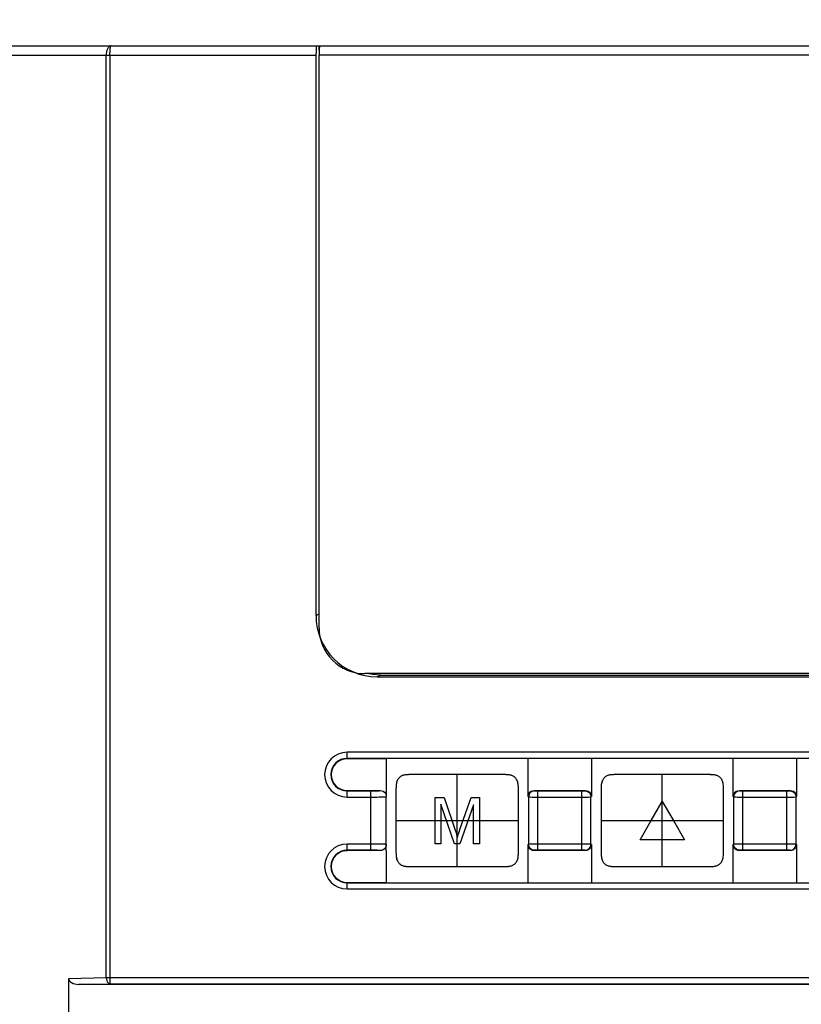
# Model space of a CAD drawing. Header units: millimetres. Extents: x -334 to 1371, y -859 to -284.
# Tile 31 of 42: x 738 to 763, y -409 to -377. Entities that reach past the tile are written whole.
import ezdxf

# ---------------------------------------------------------------- set-up
doc = ezdxf.new("R2010")
doc.units = ezdxf.units.MM
doc.header["$LTSCALE"] = 30.734
doc.header["$PDMODE"] = 3
doc.header["$PDSIZE"] = 2
doc.linetypes.add('JIS_02_1.0', pattern=[2, 1, -1])
doc.layers.get('0').update_dxf_attribs({"linetype": 'CONTINUOUS'})
doc.layers.get('Defpoints').update_dxf_attribs({"linetype": 'CONTINUOUS'})
doc.layers.add('06___PRT_ALL_SURFS', color=7, linetype='CONTINUOUS')
doc.layers.add('标注', color=2, linetype='CONTINUOUS')
doc.styles.get("Standard").update_dxf_attribs({"font": 'txt', "width": 0.707})
doc.dimstyles.get("Standard").update_dxf_attribs({"dimtxt": 7, "dimasz": 4, "dimexe": 2, "dimexo": 0, "dimtad": 0, "dimtih": 1, "dimtoh": 1, "dimdec": 1, "dimdsep": 46, "dimtxsty": 'Standard', "dimcen": 0.09, "dimclrd": 256, "dimclre": 256, "dimclrt": 256, "dimadec": 0, "dimazin": 0, "dimtp": 0.01, "dimtm": 0.01, "dimtfac": 1, "dimtdec": 1, "dimtofl": 0, "dimtmove": 0, "dimatfit": 3, "dimfxl": 0, "dimtolj": 1, "dimarcsym": 0})

# ---------------------------------------------------------------- blocks, each defined once
blk = doc.blocks.new('*D37')
at = {"layer": 'Defpoints', "color": 0, "linetype": 'JIS_02_1.0'}
for p in [(790.833, -358.229), (709.833, -377.963), (790.833, -377.963)]:
    blk.add_point(p, dxfattribs=at)
at = {"layer": '标注', "lineweight": -2}
for p, q in [((709.833, -377.963), (709.833, -356.229)), ((790.833, -377.963), (790.833, -356.229)), ((713.833, -358.229), (737.948, -358.229)), ((786.833, -358.229), (754.87, -358.229))]:
    blk.add_line(p, q, dxfattribs=at)
at = {"layer": '标注', "linetype": 'JIS_02_1.0'}
for points in [[(713.833, -357.563), (713.833, -358.896), (709.833, -358.229)], [(786.833, -358.896), (786.833, -357.563), (790.833, -358.229)]]:
    blk.add_solid(points, dxfattribs=at)
at = {"layer": '标注', "color": 0, "linetype": 'JIS_02_1.0', "insert": (746.409, -358.229), "char_height": 7, "attachment_point": 5}
blk.add_mtext('\\A1;{\\A1;80%%p1}', dxfattribs=at)

msp = doc.modelspace()

# ---------------------------------------------------------------- linework, layer by layer
at = {"color": 7, "linetype": 'Continuous'}
for p, q in [((710.133, -377.663), (790.533, -377.663)), ((747.336, -377.807), (747.336, -377.663)), ((783.318, -377.671), (747.348, -377.671)), ((709.833, -377.963), (747.233, -377.963)), ((740.379, -408.09), (740.379, -377.963)), ((740.502, -377.963), (740.502, -408.09)), ((747.233, -377.963), (747.233, -396.269)), ((747.333, -396.663), (747.333, -377.971)), ((783.333, -377.971), (747.333, -377.971)), ((747.233, -396.269), (747.333, -396.216)), ((781.833, -398.163), (748.833, -398.163)), ((749.233, -398.267), (749.336, -398.213)), ((749.233, -398.267), (781.433, -398.267)), ((749.336, -398.213), (781.331, -398.213)), ((739.157, -408.115), (740.379, -408.09)), ((739.157, -409.805), (739.157, -408.115)), ((739.475, -408.311), (740.502, -408.29)), ((778.818, -408.311), (739.475, -408.311)), ((740.379, -408.09), (740.502, -408.09)), ((740.502, -408.09), (788.306, -408.09)), ((740.502, -408.29), (788.306, -408.29))]:
    msp.add_line(p, q, dxfattribs=at)
at = {"linetype": 'Continuous'}
for p, q in [((748.246, -400.944), (748.246, -400.73)), ((782.246, -400.73), (748.246, -400.73)), ((782.246, -400.93), (748.246, -400.93)), ((749.529, -400.944), (748.246, -400.944)), ((749.529, -400.944), (749.529, -401.564)), ((754.164, -402.179), (754.164, -400.944)), ((756.229, -400.944), (756.229, -402.179)), ((760.864, -402.179), (760.864, -400.944)), ((762.929, -400.944), (762.929, -402.179)), ((750.032, -401.503), (750.013, -401.513)), ((750.051, -401.494), (750.032, -401.503)), ((750.154, -401.469), (750.133, -401.472)), ((750.358, -401.462), (750.31, -401.462)), ((750.405, -401.462), (750.381, -401.462)), ((750.515, -401.462), (750.405, -401.462)), ((750.457, -401.462), (750.43, -401.462)), ((750.549, -401.462), (750.515, -401.462)), ((750.975, -401.462), (750.515, -401.462)), ((750.622, -401.462), (750.549, -401.462)), ((751.018, -401.462), (750.975, -401.462)), ((751.605, -401.462), (751.462, -401.462)), ((751.605, -401.462), (751.462, -401.462)), ((751.762, -401.462), (751.605, -401.462)), ((751.762, -401.462), (751.605, -401.462)), ((752.011, -401.462), (751.762, -401.462)), ((752.011, -401.462), (751.762, -401.462)), ((751.846, -404.462), (751.846, -401.462)), ((751.846, -404.462), (751.846, -401.462)), ((751.846, -404.462), (751.846, -401.462)), ((752.162, -401.462), (752.011, -401.462)), ((752.632, -401.462), (752.478, -401.462)), ((752.994, -401.462), (752.632, -401.462)), ((756.631, -401.586), (756.616, -401.606)), ((757.058, -401.462), (757.01, -401.462)), ((757.057, -401.462), (757.01, -401.462)), ((757.249, -401.462), (757.215, -401.462)), ((757.675, -401.462), (757.215, -401.462)), ((757.763, -401.462), (757.675, -401.462)), ((757.763, -401.462), (757.675, -401.462)), ((758.305, -401.462), (758.162, -401.462)), ((758.305, -401.462), (758.162, -401.462)), ((758.462, -401.462), (758.305, -401.462)), ((758.462, -401.462), (758.305, -401.462)), ((758.711, -401.462), (758.462, -401.462)), ((758.711, -401.462), (758.462, -401.462)), ((758.546, -404.462), (758.546, -401.462)), ((758.546, -404.462), (758.546, -401.462)), ((758.862, -401.462), (758.711, -401.462)), ((756.601, -401.629), (756.588, -401.655)), ((756.616, -401.606), (756.601, -401.629)), ((748.246, -402.193), (748.246, -401.979)), ((748.246, -401.979), (749.329, -401.979)), ((748.246, -401.993), (749.063, -401.993)), ((748.246, -402.193), (749.095, -402.193)), ((749.029, -403.93), (749.029, -401.993)), ((749.529, -403.949), (749.529, -402.179)), ((749.846, -402.091), (749.846, -402.455)), ((749.846, -402.231), (749.846, -402.283)), ((751.123, -403.72), (751.123, -402.204)), ((751.123, -402.204), (751.423, -402.204)), ((751.423, -402.204), (751.782, -403.277)), ((751.935, -403.258), (752.3, -402.204)), ((752.3, -402.204), (752.569, -402.204)), ((752.569, -402.204), (752.569, -403.719)), ((753.846, -402.516), (753.846, -401.965)), ((753.846, -402.28), (753.846, -401.965)), ((754.164, -402.179), (754.176, -402.191)), ((754.176, -402.191), (754.176, -403.732)), ((754.243, -402.192), (754.299, -402.193)), ((754.299, -402.193), (754.414, -402.193)), ((754.364, -401.979), (754.376, -401.991)), ((754.364, -401.979), (756.029, -401.979)), ((754.41, -401.993), (754.431, -401.993)), ((754.414, -402.193), (755.984, -402.193)), ((754.431, -401.993), (754.455, -401.993)), ((754.455, -401.993), (755.916, -401.993)), ((754.476, -403.93), (754.476, -401.993)), ((755.916, -403.93), (755.916, -401.993)), ((755.916, -401.993), (755.95, -401.993)), ((755.95, -401.993), (755.969, -401.993)), ((755.969, -401.993), (755.983, -401.993)), ((755.983, -401.993), (755.995, -401.992)), ((755.984, -402.193), (756.073, -402.193)), ((755.995, -401.992), (756.004, -401.992)), ((756.016, -401.991), (756.029, -401.979)), ((756.073, -402.193), (756.135, -402.193)), ((756.135, -402.193), (756.178, -402.192)), ((756.178, -402.192), (756.2, -402.192)), ((756.216, -402.191), (756.229, -402.179)), ((756.216, -403.732), (756.216, -402.191)), ((756.546, -402.091), (756.546, -402.455)), ((756.546, -402.232), (756.546, -402.283)), ((760.546, -402.516), (760.546, -401.965)), ((760.546, -402.28), (760.546, -401.965)), ((760.864, -402.179), (760.876, -402.191)), ((760.876, -402.191), (760.876, -403.732)), ((760.943, -402.192), (760.999, -402.193)), ((760.999, -402.193), (761.114, -402.193)), ((761.064, -401.979), (761.076, -401.991)), ((761.064, -401.979), (762.729, -401.979)), ((761.11, -401.993), (761.131, -401.993)), ((761.114, -402.193), (762.684, -402.193)), ((761.131, -401.993), (761.155, -401.993)), ((761.155, -401.993), (762.616, -401.993)), ((761.176, -403.93), (761.176, -401.993)), ((762.616, -403.93), (762.616, -401.993)), ((762.616, -401.993), (762.65, -401.993)), ((762.65, -401.993), (762.669, -401.993)), ((762.669, -401.993), (762.683, -401.993)), ((762.683, -401.993), (762.695, -401.992)), ((762.684, -402.193), (762.773, -402.193)), ((762.695, -401.992), (762.704, -401.992)), ((762.716, -401.991), (762.729, -401.979)), ((762.773, -402.193), (762.835, -402.193)), ((762.835, -402.193), (762.878, -402.192)), ((762.878, -402.192), (762.9, -402.192)), ((762.916, -402.191), (762.929, -402.179)), ((762.916, -403.732), (762.916, -402.191)), ((749.846, -402.283), (749.846, -402.725)), ((751.316, -402.428), (751.316, -403.72)), ((751.753, -403.719), (751.316, -402.428)), ((752.376, -402.452), (751.934, -403.719)), ((752.376, -403.719), (752.376, -402.452)), ((756.546, -402.283), (756.546, -402.726)), ((758.185, -402.961), (758.546, -402.336)), ((758.546, -402.336), (758.907, -402.961)), ((749.846, -402.725), (749.846, -402.962)), ((756.546, -402.725), (756.546, -402.962)), ((749.846, -402.962), (753.846, -402.961)), ((749.846, -402.962), (753.846, -402.962)), ((749.846, -402.962), (753.846, -402.962)), ((753.846, -403.198), (753.846, -402.962)), ((753.846, -403.64), (753.846, -403.198)), ((756.546, -402.962), (760.546, -402.962)), ((756.546, -402.962), (760.546, -402.962)), ((757.825, -403.586), (758.185, -402.961)), ((758.907, -402.961), (759.268, -403.586)), ((760.546, -403.198), (760.546, -402.962)), ((760.546, -403.641), (760.546, -403.198)), ((749.846, -403.407), (749.846, -403.959)), ((751.899, -403.366), (751.917, -403.312)), ((751.917, -403.312), (751.935, -403.258)), ((753.846, -403.832), (753.846, -403.468)), ((756.546, -403.408), (756.546, -403.959)), ((760.546, -403.832), (760.546, -403.468)), ((748.246, -403.944), (748.246, -403.73)), ((749.143, -403.73), (748.246, -403.73)), ((749.255, -403.731), (749.143, -403.73)), ((749.304, -403.731), (749.255, -403.731)), ((749.347, -403.732), (749.304, -403.731)), ((749.372, -403.732), (749.347, -403.732)), ((749.396, -403.733), (749.372, -403.732)), ((749.417, -403.733), (749.396, -403.733)), ((749.846, -403.643), (749.846, -403.959)), ((751.316, -403.72), (751.123, -403.72)), ((751.934, -403.719), (751.753, -403.719)), ((752.569, -403.719), (752.376, -403.719)), ((753.846, -403.692), (753.846, -403.64)), ((754.176, -403.732), (754.164, -403.744)), ((754.164, -404.979), (754.164, -403.744)), ((754.214, -403.731), (754.193, -403.731)), ((754.257, -403.731), (754.214, -403.731)), ((754.319, -403.73), (754.257, -403.731)), ((754.408, -403.73), (754.319, -403.73)), ((755.978, -403.73), (754.408, -403.73)), ((756.093, -403.731), (755.978, -403.73)), ((756.149, -403.731), (756.093, -403.731)), ((756.229, -403.744), (756.216, -403.732)), ((756.229, -403.744), (756.229, -404.979)), ((756.546, -403.643), (756.546, -403.959)), ((759.268, -403.586), (757.825, -403.586)), ((760.546, -403.692), (760.546, -403.641)), ((760.876, -403.732), (760.864, -403.744)), ((760.864, -404.979), (760.864, -403.744)), ((760.914, -403.731), (760.893, -403.731)), ((760.957, -403.731), (760.914, -403.731)), ((761.019, -403.73), (760.957, -403.731)), ((761.108, -403.73), (761.019, -403.73)), ((762.678, -403.73), (761.108, -403.73)), ((762.793, -403.731), (762.678, -403.73)), ((762.849, -403.731), (762.793, -403.731)), ((762.929, -403.744), (762.916, -403.732)), ((762.929, -403.744), (762.929, -404.979)), ((749.074, -403.93), (748.246, -403.93)), ((749.329, -403.944), (748.246, -403.944)), ((749.108, -403.93), (749.074, -403.93)), ((749.135, -403.931), (749.108, -403.93)), ((749.16, -403.931), (749.135, -403.931)), ((749.184, -403.932), (749.16, -403.931)), ((749.201, -403.932), (749.184, -403.932)), ((749.217, -403.933), (749.201, -403.932)), ((749.233, -403.933), (749.217, -403.933)), ((754.376, -403.932), (754.364, -403.944)), ((756.029, -403.944), (754.364, -403.944)), ((754.397, -403.931), (754.388, -403.931)), ((754.409, -403.931), (754.397, -403.931)), ((754.424, -403.93), (754.409, -403.931)), ((754.443, -403.93), (754.424, -403.93)), ((754.476, -403.93), (754.443, -403.93)), ((755.937, -403.93), (754.476, -403.93)), ((755.962, -403.93), (755.937, -403.93)), ((755.982, -403.931), (755.962, -403.93)), ((756.029, -403.944), (756.016, -403.932)), ((761.076, -403.932), (761.064, -403.944)), ((762.729, -403.944), (761.064, -403.944)), ((761.097, -403.931), (761.088, -403.931)), ((761.109, -403.931), (761.097, -403.931)), ((761.124, -403.93), (761.109, -403.931)), ((761.143, -403.93), (761.124, -403.93)), ((761.176, -403.93), (761.143, -403.93)), ((762.637, -403.93), (761.176, -403.93)), ((762.662, -403.93), (762.637, -403.93)), ((762.682, -403.931), (762.662, -403.93)), ((762.729, -403.944), (762.716, -403.932)), ((750.623, -404.462), (750.661, -404.462)), ((750.661, -404.462), (751.06, -404.462)), ((751.06, -404.462), (751.214, -404.462)), ((751.16, -404.462), (751.271, -404.462)), ((751.53, -404.462), (751.681, -404.462)), ((751.681, -404.462), (751.93, -404.462)), ((751.681, -404.462), (751.93, -404.462)), ((751.93, -404.462), (752.087, -404.462)), ((751.93, -404.462), (752.087, -404.462)), ((752.087, -404.462), (752.23, -404.462)), ((752.087, -404.462), (752.23, -404.462)), ((752.717, -404.462), (753.07, -404.462)), ((753.07, -404.462), (753.143, -404.462)), ((753.143, -404.462), (753.177, -404.462)), ((753.143, -404.462), (753.177, -404.462)), ((753.335, -404.462), (753.382, -404.462)), ((753.335, -404.462), (753.382, -404.462)), ((758.23, -404.462), (758.381, -404.462)), ((758.381, -404.462), (758.63, -404.462)), ((758.381, -404.462), (758.63, -404.462)), ((758.63, -404.462), (758.787, -404.462)), ((758.63, -404.462), (758.787, -404.462)), ((758.787, -404.462), (758.93, -404.462)), ((758.787, -404.462), (758.93, -404.462)), ((759.329, -404.462), (759.417, -404.462)), ((759.329, -404.462), (759.417, -404.462)), ((759.417, -404.462), (759.877, -404.462)), ((759.843, -404.462), (759.877, -404.462)), ((760.035, -404.462), (760.082, -404.462)), ((760.035, -404.462), (760.082, -404.462)), ((760.476, -404.318), (760.491, -404.294)), ((748.246, -405.193), (748.246, -404.979)), ((748.246, -404.979), (749.529, -404.979)), ((748.246, -404.993), (782.246, -404.993)), ((748.246, -405.193), (782.246, -405.193))]:
    msp.add_line(p, q, dxfattribs=at)
at = {"color": 7, "linetype": 'Continuous'}
for points in [[(740.537, -377.663), (740.519, -377.665), (740.503, -377.67), (740.488, -377.678), (740.474, -377.688), (740.461, -377.7), (740.45, -377.713), (740.439, -377.728), (740.429, -377.743), (740.421, -377.76), (740.413, -377.778), (740.406, -377.797), (740.399, -377.817), (740.393, -377.839), (740.388, -377.862), (740.384, -377.886), (740.382, -377.911), (740.38, -377.937), (740.379, -377.963)], [(740.502, -377.963), (740.502, -377.937), (740.503, -377.911), (740.503, -377.886), (740.504, -377.862), (740.505, -377.839), (740.506, -377.817), (740.508, -377.797), (740.509, -377.778), (740.511, -377.76), (740.513, -377.743), (740.515, -377.728), (740.518, -377.713), (740.52, -377.7), (740.523, -377.688), (740.526, -377.678), (740.529, -377.67), (740.533, -377.665), (740.537, -377.663)], [(749.336, -398.213), (749.081, -398.197), (748.906, -398.163)], [(740.379, -408.09), (740.384, -408.141), (740.397, -408.189), (740.416, -408.23), (740.442, -408.262), (740.471, -408.282), (740.503, -408.29)], [(740.502, -408.09), (740.503, -408.14), (740.503, -408.188), (740.503, -408.229), (740.503, -408.261), (740.503, -408.282), (740.502, -408.29)]]:
    msp.add_lwpolyline(points, dxfattribs=at)
at = {"linetype": 'Continuous'}
for points in [[(749.529, -401.564), (749.529, -401.974), (749.529, -402.179)], [(750.013, -401.513), (749.996, -401.524), (749.979, -401.537), (749.962, -401.551), (749.946, -401.568), (749.931, -401.586), (749.916, -401.606), (749.901, -401.629), (749.888, -401.655), (749.876, -401.684), (749.867, -401.715), (749.859, -401.748), (749.854, -401.783), (749.85, -401.818), (749.848, -401.855), (749.847, -401.892), (749.846, -401.93), (749.846, -401.968), (749.846, -402.231)], [(750.013, -401.513), (749.996, -401.524), (749.979, -401.537), (749.962, -401.551), (749.946, -401.568), (749.931, -401.586), (749.916, -401.606), (749.901, -401.629), (749.888, -401.655), (749.877, -401.684), (749.867, -401.715), (749.859, -401.748), (749.854, -401.783), (749.85, -401.818), (749.848, -401.855), (749.847, -401.892), (749.846, -401.93), (749.846, -401.968), (749.846, -402.091)], [(750.133, -401.472), (750.112, -401.476), (750.092, -401.48), (750.071, -401.486), (750.051, -401.494)], [(750.112, -401.476), (750.092, -401.48), (750.071, -401.486), (750.051, -401.494)], [(750.197, -401.465), (750.176, -401.467), (750.154, -401.469), (750.133, -401.472)], [(750.219, -401.464), (750.197, -401.465), (750.175, -401.467), (750.154, -401.469)], [(750.31, -401.462), (750.286, -401.462), (750.263, -401.462), (750.241, -401.463), (750.218, -401.464)], [(750.287, -401.462), (750.263, -401.462), (750.241, -401.463), (750.219, -401.464)], [(750.43, -401.462), (750.405, -401.462), (750.357, -401.462)], [(751.063, -401.462), (751.018, -401.462), (750.975, -401.462)], [(751.462, -401.462), (751.273, -401.462), (751.018, -401.462)], [(751.333, -401.462), (751.274, -401.462), (751.063, -401.462)], [(752.162, -401.462), (752.088, -401.462), (752.011, -401.462)], [(752.478, -401.462), (752.298, -401.462), (752.162, -401.462)], [(752.421, -401.462), (752.298, -401.462), (752.162, -401.462)], [(752.632, -401.462), (752.584, -401.462), (752.532, -401.462), (752.421, -401.462)], [(753.069, -401.462), (753.032, -401.462), (752.994, -401.462), (752.956, -401.462), (752.918, -401.462), (752.879, -401.462), (752.841, -401.462), (752.802, -401.462), (752.762, -401.462), (752.721, -401.462), (752.632, -401.462)], [(753.069, -401.462), (753.032, -401.462), (752.994, -401.462)], [(753.846, -401.965), (753.846, -401.926), (753.845, -401.888), (753.844, -401.85), (753.841, -401.813), (753.837, -401.777), (753.832, -401.743), (753.824, -401.709), (753.813, -401.678), (753.801, -401.649), (753.788, -401.624), (753.773, -401.601), (753.758, -401.581), (753.742, -401.563), (753.726, -401.548), (753.709, -401.534), (753.692, -401.521), (753.674, -401.51), (753.655, -401.5), (753.636, -401.492), (753.615, -401.485), (753.595, -401.479), (753.574, -401.474), (753.552, -401.471), (753.531, -401.468), (753.511, -401.466), (753.49, -401.465), (753.469, -401.464), (753.447, -401.463), (753.426, -401.462), (753.403, -401.462), (753.38, -401.462), (753.357, -401.462), (753.069, -401.462)], [(753.261, -401.462), (753.234, -401.462), (753.205, -401.462), (753.175, -401.462), (753.141, -401.462), (753.069, -401.462)], [(753.846, -401.965), (753.846, -401.926), (753.845, -401.888), (753.844, -401.85), (753.841, -401.813), (753.837, -401.777), (753.832, -401.742), (753.824, -401.709), (753.814, -401.678), (753.801, -401.649), (753.788, -401.624), (753.773, -401.601), (753.758, -401.581), (753.742, -401.563), (753.726, -401.548), (753.709, -401.534), (753.692, -401.521), (753.674, -401.51), (753.655, -401.5), (753.636, -401.492), (753.615, -401.485), (753.595, -401.479), (753.574, -401.474), (753.553, -401.471), (753.532, -401.468), (753.511, -401.466), (753.49, -401.465), (753.469, -401.464), (753.447, -401.463), (753.426, -401.462), (753.403, -401.462), (753.381, -401.462), (753.358, -401.462), (753.261, -401.462)], [(757.01, -401.462), (756.987, -401.462), (756.963, -401.462), (756.941, -401.463), (756.919, -401.464), (756.897, -401.465), (756.876, -401.467), (756.854, -401.469), (756.833, -401.472), (756.812, -401.476), (756.792, -401.48), (756.771, -401.486), (756.751, -401.494), (756.732, -401.503), (756.713, -401.513), (756.696, -401.524), (756.679, -401.537), (756.662, -401.551), (756.646, -401.568), (756.631, -401.586)], [(757.01, -401.462), (756.986, -401.462), (756.963, -401.462), (756.941, -401.463), (756.918, -401.464), (756.897, -401.465), (756.875, -401.467), (756.854, -401.469), (756.833, -401.472), (756.812, -401.476), (756.792, -401.481), (756.771, -401.487), (756.751, -401.494), (756.732, -401.503), (756.713, -401.513), (756.696, -401.524), (756.679, -401.537), (756.662, -401.552), (756.646, -401.568), (756.631, -401.586)], [(757.215, -401.462), (757.13, -401.462), (757.105, -401.462), (757.057, -401.462)], [(757.215, -401.462), (757.13, -401.462), (757.105, -401.462), (757.058, -401.462)], [(757.675, -401.462), (757.634, -401.462), (757.594, -401.462), (757.555, -401.462), (757.517, -401.462), (757.478, -401.462), (757.439, -401.462), (757.4, -401.462), (757.361, -401.462), (757.249, -401.462)], [(758.162, -401.462), (757.973, -401.462), (757.763, -401.462)], [(758.162, -401.462), (757.974, -401.462), (757.763, -401.462)], [(758.862, -401.462), (758.788, -401.462), (758.711, -401.462)], [(759.178, -401.462), (758.998, -401.462), (758.862, -401.462)], [(759.121, -401.462), (758.998, -401.462), (758.862, -401.462)], [(759.332, -401.462), (759.284, -401.462), (759.232, -401.462), (759.121, -401.462)], [(760.546, -401.965), (760.546, -401.926), (760.545, -401.888), (760.544, -401.85), (760.541, -401.814), (760.537, -401.778), (760.532, -401.743), (760.524, -401.71), (760.513, -401.678), (760.501, -401.65), (760.488, -401.624), (760.473, -401.601), (760.458, -401.581), (760.442, -401.564), (760.426, -401.548), (760.409, -401.534), (760.392, -401.521), (760.374, -401.51), (760.355, -401.5), (760.336, -401.492), (760.315, -401.485), (760.295, -401.479), (760.274, -401.475), (760.252, -401.471), (760.231, -401.468), (760.211, -401.466), (760.19, -401.465), (760.169, -401.464), (760.147, -401.463), (760.126, -401.463), (760.103, -401.462), (760.08, -401.462), (760.057, -401.462), (759.178, -401.462)], [(759.841, -401.462), (759.694, -401.462), (759.656, -401.462), (759.618, -401.462), (759.579, -401.462), (759.541, -401.462), (759.502, -401.462), (759.462, -401.462), (759.421, -401.462), (759.332, -401.462)], [(759.961, -401.462), (759.934, -401.462), (759.905, -401.462), (759.875, -401.462), (759.841, -401.462)], [(760.546, -401.965), (760.546, -401.926), (760.545, -401.888), (760.544, -401.85), (760.541, -401.813), (760.537, -401.777), (760.532, -401.742), (760.524, -401.709), (760.514, -401.678), (760.501, -401.649), (760.488, -401.624), (760.473, -401.601), (760.458, -401.581), (760.442, -401.563), (760.426, -401.548), (760.409, -401.534), (760.392, -401.521), (760.374, -401.51), (760.355, -401.5), (760.336, -401.492), (760.315, -401.485), (760.295, -401.479), (760.274, -401.474), (760.253, -401.471), (760.232, -401.468), (760.211, -401.466), (760.19, -401.465), (760.169, -401.464), (760.147, -401.463), (760.126, -401.462), (760.103, -401.462), (760.081, -401.462), (760.058, -401.462), (759.961, -401.462)], [(756.588, -401.655), (756.576, -401.684), (756.567, -401.715), (756.559, -401.748), (756.554, -401.783), (756.55, -401.818), (756.548, -401.855), (756.547, -401.892), (756.546, -401.93), (756.546, -401.968), (756.546, -402.232)], [(756.577, -401.684), (756.567, -401.715), (756.559, -401.748), (756.554, -401.783), (756.55, -401.818), (756.548, -401.855), (756.547, -401.892), (756.546, -401.93), (756.546, -401.968), (756.546, -402.091)], [(756.616, -401.606), (756.601, -401.629), (756.588, -401.655)], [(749.063, -401.993), (749.094, -401.993), (749.123, -401.993), (749.149, -401.992), (749.174, -401.992), (749.197, -401.991), (749.217, -401.991), (749.235, -401.99), (749.251, -401.989), (749.264, -401.989), (749.276, -401.988), (749.286, -401.987), (749.295, -401.986), (749.302, -401.985), (749.308, -401.985), (749.313, -401.984), (749.317, -401.983), (749.321, -401.982), (749.324, -401.982), (749.326, -401.981), (749.328, -401.98), (749.329, -401.979)], [(749.095, -402.193), (749.161, -402.193), (749.226, -402.193), (749.283, -402.192), (749.329, -402.192), (749.366, -402.191), (749.396, -402.191), (749.42, -402.19), (749.44, -402.189), (749.457, -402.188), (749.47, -402.188), (749.482, -402.187), (749.491, -402.186), (749.499, -402.185), (749.506, -402.185), (749.512, -402.184), (749.517, -402.183), (749.521, -402.182), (749.524, -402.182), (749.526, -402.181), (749.528, -402.18), (749.529, -402.179)], [(749.329, -401.979), (749.382, -401.987), (749.429, -402.006), (749.47, -402.038), (749.502, -402.079), (749.521, -402.125), (749.529, -402.179)], [(754.164, -402.179), (754.171, -402.126), (754.19, -402.079), (754.222, -402.038), (754.264, -402.006), (754.31, -401.987), (754.364, -401.979)], [(754.376, -401.991), (754.324, -401.998), (754.276, -402.018), (754.234, -402.05), (754.203, -402.091), (754.183, -402.14), (754.176, -402.191)], [(754.176, -402.191), (754.179, -402.192), (754.186, -402.192), (754.197, -402.192), (754.21, -402.192), (754.243, -402.192)], [(754.376, -401.991), (754.377, -401.992), (754.379, -401.992), (754.383, -401.992), (754.387, -401.992), (754.393, -401.992), (754.398, -401.992), (754.41, -401.993)], [(756.004, -401.992), (756.008, -401.992), (756.011, -401.992), (756.014, -401.992), (756.015, -401.992), (756.016, -401.991)], [(756.016, -401.991), (756.068, -401.998), (756.116, -402.018), (756.158, -402.05), (756.19, -402.091), (756.21, -402.14), (756.216, -402.191)], [(756.029, -401.979), (756.082, -401.987), (756.129, -402.006), (756.17, -402.038), (756.202, -402.079), (756.221, -402.126), (756.229, -402.179)], [(756.2, -402.192), (756.208, -402.192), (756.214, -402.192), (756.216, -402.191)], [(760.864, -402.179), (760.871, -402.126), (760.89, -402.079), (760.922, -402.038), (760.964, -402.006), (761.01, -401.987), (761.064, -401.979)], [(761.076, -401.991), (761.024, -401.998), (760.976, -402.018), (760.934, -402.05), (760.903, -402.091), (760.883, -402.14), (760.876, -402.191)], [(760.876, -402.191), (760.879, -402.192), (760.886, -402.192), (760.897, -402.192), (760.91, -402.192), (760.943, -402.192)], [(761.076, -401.991), (761.077, -401.992), (761.079, -401.992), (761.083, -401.992), (761.087, -401.992), (761.093, -401.992), (761.098, -401.992), (761.11, -401.993)], [(762.704, -401.992), (762.708, -401.992), (762.711, -401.992), (762.714, -401.992), (762.715, -401.992), (762.716, -401.991)], [(762.716, -401.991), (762.768, -401.998), (762.816, -402.018), (762.858, -402.05), (762.89, -402.091), (762.91, -402.14), (762.916, -402.191)], [(762.729, -401.979), (762.782, -401.987), (762.829, -402.006), (762.87, -402.038), (762.902, -402.079), (762.921, -402.126), (762.929, -402.179)], [(762.9, -402.192), (762.908, -402.192), (762.914, -402.192), (762.916, -402.191)], [(749.846, -402.455), (749.846, -402.518), (749.846, -402.584), (749.846, -402.653), (749.846, -402.725)], [(753.846, -402.516), (753.846, -402.453), (753.846, -402.392), (753.846, -402.335), (753.846, -402.28)], [(753.846, -402.962), (753.846, -402.724), (753.846, -402.516)], [(753.846, -402.962), (753.846, -402.724), (753.846, -402.516)], [(756.546, -402.455), (756.546, -402.518), (756.546, -402.584), (756.546, -402.653), (756.546, -402.725)], [(760.546, -402.516), (760.546, -402.453), (760.546, -402.392), (760.546, -402.335), (760.546, -402.28)], [(760.546, -402.962), (760.546, -402.725), (760.546, -402.516)], [(760.546, -402.962), (760.546, -402.724), (760.546, -402.516)], [(749.846, -402.725), (749.846, -402.88), (749.846, -402.962)], [(756.546, -402.726), (756.546, -402.88), (756.546, -402.962)], [(749.846, -402.962), (749.846, -403.199), (749.846, -403.407)], [(749.846, -402.962), (749.846, -403.199), (749.846, -403.407)], [(753.846, -403.198), (753.846, -403.044), (753.846, -402.962)], [(753.846, -403.468), (753.846, -403.405), (753.846, -403.339), (753.846, -403.27), (753.846, -403.198)], [(756.546, -402.962), (756.546, -403.199), (756.546, -403.408)], [(756.546, -402.962), (756.546, -403.199), (756.546, -403.407)], [(760.546, -403.198), (760.546, -403.044), (760.546, -402.962)], [(760.546, -403.468), (760.546, -403.405), (760.546, -403.339), (760.546, -403.27), (760.546, -403.198)], [(749.846, -403.407), (749.846, -403.471), (749.846, -403.531), (749.846, -403.589), (749.846, -403.643)], [(751.782, -403.277), (751.801, -403.333), (751.81, -403.361), (751.819, -403.389), (751.828, -403.417), (751.837, -403.445), (751.846, -403.473), (751.854, -403.501)], [(751.854, -403.501), (751.863, -403.474), (751.872, -403.447), (751.881, -403.42), (751.89, -403.393), (751.899, -403.366)], [(756.546, -403.407), (756.546, -403.471), (756.546, -403.531), (756.546, -403.589), (756.546, -403.643)], [(749.529, -403.744), (749.521, -403.798), (749.502, -403.845), (749.47, -403.886), (749.429, -403.918), (749.382, -403.937), (749.329, -403.944)], [(749.529, -403.744), (749.528, -403.743), (749.526, -403.743), (749.524, -403.742), (749.521, -403.741), (749.517, -403.74), (749.513, -403.74), (749.509, -403.739), (749.504, -403.738), (749.498, -403.738), (749.492, -403.737), (749.485, -403.737), (749.478, -403.736), (749.471, -403.736), (749.463, -403.735), (749.455, -403.735), (749.446, -403.734), (749.437, -403.734), (749.417, -403.733)], [(753.746, -404.356), (753.761, -404.338), (753.776, -404.317), (753.791, -404.294), (753.804, -404.268), (753.816, -404.239), (753.825, -404.208), (753.833, -404.175), (753.838, -404.141), (753.842, -404.105), (753.844, -404.069), (753.845, -404.032), (753.846, -403.994), (753.846, -403.955), (753.846, -403.692)], [(753.746, -404.356), (753.761, -404.338), (753.777, -404.317), (753.791, -404.294), (753.804, -404.268), (753.816, -404.239), (753.825, -404.208), (753.833, -404.175), (753.838, -404.141), (753.842, -404.105), (753.844, -404.069), (753.845, -404.032), (753.846, -403.994), (753.846, -403.955), (753.846, -403.832)], [(754.364, -403.944), (754.31, -403.937), (754.264, -403.917), (754.222, -403.885), (754.19, -403.844), (754.171, -403.798), (754.164, -403.744)], [(754.193, -403.731), (754.184, -403.732), (754.178, -403.732), (754.176, -403.732)], [(754.376, -403.932), (754.324, -403.925), (754.276, -403.905), (754.234, -403.873), (754.203, -403.832), (754.183, -403.784), (754.176, -403.732)], [(756.016, -403.932), (756.068, -403.925), (756.116, -403.905), (756.158, -403.873), (756.19, -403.832), (756.21, -403.784), (756.216, -403.732)], [(756.229, -403.744), (756.221, -403.798), (756.202, -403.844), (756.17, -403.885), (756.129, -403.917), (756.082, -403.937), (756.029, -403.944)], [(756.216, -403.732), (756.213, -403.732), (756.206, -403.732), (756.195, -403.731), (756.182, -403.731), (756.149, -403.731)], [(760.516, -404.24), (760.525, -404.208), (760.533, -404.175), (760.538, -404.141), (760.542, -404.105), (760.544, -404.069), (760.545, -404.032), (760.546, -403.994), (760.546, -403.955), (760.546, -403.692)], [(760.516, -404.239), (760.525, -404.208), (760.533, -404.175), (760.538, -404.141), (760.542, -404.105), (760.544, -404.069), (760.545, -404.032), (760.546, -403.994), (760.546, -403.955), (760.546, -403.832)], [(761.064, -403.944), (761.01, -403.937), (760.964, -403.917), (760.922, -403.885), (760.89, -403.844), (760.871, -403.798), (760.864, -403.744)], [(760.893, -403.731), (760.884, -403.732), (760.878, -403.732), (760.876, -403.732)], [(761.076, -403.932), (761.024, -403.925), (760.976, -403.905), (760.934, -403.873), (760.903, -403.832), (760.883, -403.784), (760.876, -403.732)], [(762.716, -403.932), (762.768, -403.925), (762.816, -403.905), (762.858, -403.873), (762.89, -403.832), (762.91, -403.784), (762.916, -403.732)], [(762.929, -403.744), (762.921, -403.798), (762.902, -403.844), (762.87, -403.885), (762.829, -403.917), (762.782, -403.937), (762.729, -403.944)], [(762.916, -403.732), (762.913, -403.732), (762.906, -403.732), (762.895, -403.731), (762.882, -403.731), (762.849, -403.731)], [(749.329, -403.944), (749.328, -403.943), (749.326, -403.943), (749.324, -403.942), (749.321, -403.941), (749.318, -403.94), (749.314, -403.94), (749.31, -403.939), (749.306, -403.938), (749.3, -403.938), (749.295, -403.937), (749.289, -403.937), (749.283, -403.936), (749.276, -403.936), (749.27, -403.935), (749.263, -403.935), (749.256, -403.934), (749.248, -403.934), (749.233, -403.933)], [(749.529, -403.949), (749.529, -404.772), (749.529, -404.979)], [(749.846, -403.959), (749.846, -403.997), (749.847, -404.036), (749.848, -404.073), (749.851, -404.11), (749.855, -404.146), (749.86, -404.181), (749.868, -404.214), (749.878, -404.245), (749.891, -404.274), (749.904, -404.3), (749.919, -404.322), (749.934, -404.342), (749.95, -404.36), (749.966, -404.376), (749.983, -404.39), (750, -404.402), (750.018, -404.413), (750.037, -404.423), (750.056, -404.432), (750.077, -404.439), (750.097, -404.444), (750.118, -404.449), (750.14, -404.453), (750.161, -404.455), (750.181, -404.457), (750.202, -404.459), (750.223, -404.46), (750.245, -404.461), (750.266, -404.461), (750.289, -404.461), (750.312, -404.462), (750.335, -404.462), (750.623, -404.462)], [(749.846, -403.959), (749.846, -403.997), (749.847, -404.036), (749.848, -404.073), (749.851, -404.11), (749.855, -404.146), (749.861, -404.181), (749.869, -404.214), (749.879, -404.245), (749.891, -404.274), (749.905, -404.3), (749.919, -404.322), (749.935, -404.342), (749.95, -404.36), (749.967, -404.376), (749.983, -404.39), (750, -404.402), (750.018, -404.413), (750.037, -404.423), (750.056, -404.432), (750.077, -404.439), (750.098, -404.444), (750.119, -404.449), (750.14, -404.453), (750.161, -404.455), (750.182, -404.457), (750.203, -404.459), (750.223, -404.46), (750.245, -404.461), (750.267, -404.461), (750.289, -404.461), (750.312, -404.462), (750.358, -404.462)], [(754.388, -403.931), (754.385, -403.931), (754.381, -403.931), (754.379, -403.932), (754.377, -403.932), (754.376, -403.932)], [(756.016, -403.932), (756.015, -403.932), (756.013, -403.931), (756.009, -403.931), (756.005, -403.931), (756, -403.931), (755.994, -403.931), (755.982, -403.931)], [(756.546, -403.959), (756.546, -403.998), (756.547, -404.036), (756.548, -404.073), (756.551, -404.11), (756.555, -404.146), (756.56, -404.181), (756.568, -404.214), (756.578, -404.246), (756.591, -404.274), (756.604, -404.3), (756.619, -404.322), (756.634, -404.342), (756.65, -404.36), (756.666, -404.376), (756.683, -404.39), (756.7, -404.402), (756.718, -404.414), (756.737, -404.423), (756.756, -404.432), (756.777, -404.439), (756.797, -404.445), (756.818, -404.449), (756.84, -404.453), (756.861, -404.455), (756.881, -404.457), (756.902, -404.459), (756.923, -404.46), (756.945, -404.461), (756.966, -404.461), (756.989, -404.462), (757.012, -404.462), (757.035, -404.462), (757.914, -404.462)], [(756.546, -403.959), (756.546, -403.997), (756.547, -404.036), (756.548, -404.073), (756.551, -404.11), (756.555, -404.146), (756.561, -404.181), (756.569, -404.214), (756.579, -404.245), (756.591, -404.274), (756.605, -404.3), (756.619, -404.322), (756.635, -404.342), (756.65, -404.36), (756.667, -404.376), (756.683, -404.39), (756.7, -404.402), (756.718, -404.413), (756.737, -404.423), (756.756, -404.432), (756.777, -404.439), (756.798, -404.444), (756.819, -404.449), (756.84, -404.453), (756.861, -404.455), (756.882, -404.457), (756.903, -404.459), (756.923, -404.46), (756.945, -404.461), (756.967, -404.461), (756.989, -404.461), (757.012, -404.462), (757.035, -404.462), (757.131, -404.462)], [(761.088, -403.931), (761.085, -403.931), (761.081, -403.931), (761.079, -403.932), (761.077, -403.932), (761.076, -403.932)], [(762.716, -403.932), (762.715, -403.932), (762.713, -403.931), (762.709, -403.931), (762.705, -403.931), (762.7, -403.931), (762.694, -403.931), (762.682, -403.931)], [(750.623, -404.462), (750.66, -404.462), (750.698, -404.462)], [(751.214, -404.462), (751.394, -404.462), (751.53, -404.462)], [(751.331, -404.462), (751.394, -404.462), (751.461, -404.462)], [(751.53, -404.462), (751.604, -404.462), (751.681, -404.462)], [(752.23, -404.462), (752.418, -404.462), (752.629, -404.462)], [(752.23, -404.462), (752.419, -404.462), (752.629, -404.462)], [(752.629, -404.462), (752.674, -404.462), (752.717, -404.462)], [(752.629, -404.462), (752.674, -404.462), (752.717, -404.462), (752.758, -404.462), (752.798, -404.462), (752.837, -404.462), (752.875, -404.462), (752.914, -404.462), (752.953, -404.462), (752.992, -404.462), (753.031, -404.462), (753.07, -404.462), (753.143, -404.462)], [(753.177, -404.462), (753.262, -404.462), (753.287, -404.462), (753.335, -404.462)], [(753.177, -404.462), (753.262, -404.462), (753.287, -404.462), (753.335, -404.462)], [(753.382, -404.462), (753.406, -404.462), (753.429, -404.461), (753.451, -404.461), (753.474, -404.46), (753.495, -404.459), (753.517, -404.457), (753.538, -404.455), (753.559, -404.452), (753.58, -404.448), (753.6, -404.443), (753.621, -404.437), (753.641, -404.43), (753.66, -404.421)], [(753.382, -404.462), (753.406, -404.461), (753.429, -404.461), (753.452, -404.46), (753.474, -404.46), (753.495, -404.458), (753.517, -404.457), (753.538, -404.454), (753.559, -404.452), (753.58, -404.448), (753.601, -404.443), (753.621, -404.437), (753.641, -404.43)], [(753.66, -404.421), (753.679, -404.411), (753.697, -404.399), (753.713, -404.386), (753.73, -404.372)], [(753.679, -404.411), (753.696, -404.399), (753.713, -404.386), (753.73, -404.372), (753.746, -404.356)], [(757.131, -404.462), (757.158, -404.462), (757.187, -404.462), (757.217, -404.462), (757.251, -404.462)], [(757.251, -404.462), (757.399, -404.462), (757.437, -404.462), (757.475, -404.462), (757.513, -404.462), (757.551, -404.462), (757.59, -404.462), (757.63, -404.462), (757.672, -404.462), (757.76, -404.462)], [(757.76, -404.462), (757.809, -404.462), (757.86, -404.462), (757.971, -404.462)], [(757.914, -404.462), (758.094, -404.462), (758.23, -404.462)], [(757.971, -404.462), (758.094, -404.462), (758.23, -404.462)], [(758.23, -404.462), (758.304, -404.462), (758.381, -404.462)], [(758.93, -404.462), (759.118, -404.462), (759.329, -404.462)], [(758.93, -404.462), (759.119, -404.462), (759.329, -404.462)], [(759.417, -404.462), (759.458, -404.462), (759.498, -404.462), (759.537, -404.462), (759.575, -404.462), (759.614, -404.462), (759.653, -404.462), (759.692, -404.462), (759.731, -404.462), (759.843, -404.462)], [(759.877, -404.462), (759.962, -404.462), (759.987, -404.462), (760.035, -404.462)], [(759.877, -404.462), (759.962, -404.462), (759.987, -404.462), (760.035, -404.462)], [(760.082, -404.462), (760.106, -404.462), (760.129, -404.461), (760.151, -404.461), (760.174, -404.46), (760.195, -404.459), (760.217, -404.457), (760.238, -404.455), (760.259, -404.452), (760.28, -404.448), (760.3, -404.443), (760.321, -404.437), (760.341, -404.43), (760.36, -404.421), (760.379, -404.411), (760.396, -404.399), (760.413, -404.387), (760.43, -404.372), (760.446, -404.356), (760.461, -404.338), (760.477, -404.317)], [(760.082, -404.462), (760.106, -404.461), (760.129, -404.461), (760.152, -404.46), (760.174, -404.46), (760.195, -404.458), (760.217, -404.457), (760.238, -404.454), (760.259, -404.452), (760.28, -404.448), (760.301, -404.443), (760.321, -404.437), (760.341, -404.43), (760.36, -404.421), (760.379, -404.411), (760.397, -404.399), (760.413, -404.386), (760.43, -404.372), (760.446, -404.356), (760.461, -404.338)], [(760.477, -404.317), (760.491, -404.294), (760.504, -404.268)], [(760.491, -404.294), (760.504, -404.269), (760.516, -404.239)]]:
    msp.add_lwpolyline(points, dxfattribs=at)
at = {"color": 7, "linetype": 'Continuous'}
msp.add_arc((748.833, -396.663), 1.5, 180, 270, dxfattribs=at)
at = {"linetype": 'Continuous'}
for centre, radius in [((748.246, -401.462), 0.731), ((748.246, -401.462), 0.531), ((748.246, -401.462), 0.517), ((748.246, -404.462), 0.731), ((748.246, -404.462), 0.531), ((748.246, -404.462), 0.517)]:
    msp.add_arc(centre, radius, 90, 270, dxfattribs=at)
at = {"color": 7, "linetype": 'Continuous'}
for centre, major_axis, ratio, start_param, end_param in [((747.248, -377.963), (0, 0.3), 0.05, 0, 1.570796), ((747.348, -377.971), (0, 0.3), 0.05, 0, 1.570796), ((749.236, -396.266), (1.775, 0.929), 0.998411, 2.659804, 4.229293), ((739.481, -408.111), (0.324, 0.007), 0.616729, 3.128938, 4.679129)]:
    msp.add_ellipse(centre, major_axis=major_axis, ratio=ratio, start_param=start_param, end_param=end_param, dxfattribs=at)
at = {"layer": '06___PRT_ALL_SURFS', "color": 7, "linetype": 'Continuous'}
msp.add_line((749.846, -402.962), (753.846, -402.962), dxfattribs=at)

# ---------------------------------------------------------------- dimensions: what is measured, and where the dimension line sits
at = {"layer": '标注'}
dim = msp.add_linear_dim(base=(790.833, -358.229), p1=(709.833, -377.963), p2=(790.833, -377.963), text='{\\A1;80%%p1}', dimstyle='Standard', override={"dimtad": 0, "dimtih": 1, "dimtoh": 1, "dimdec": 0, "dimzin": 0, "dimtxsty": 'Standard', "dimcen": 5.0292, "dimclrt": 0, "dimtol": 0, "dimtdec": 4, "dimtzin": 0}, dxfattribs=at)
dim.commit()
dim.dimension.update_dxf_attribs({"geometry": '*D37', "text_midpoint": (746.409, -358.229), "dimtype": 160})

doc.saveas('drawing.dxf')
